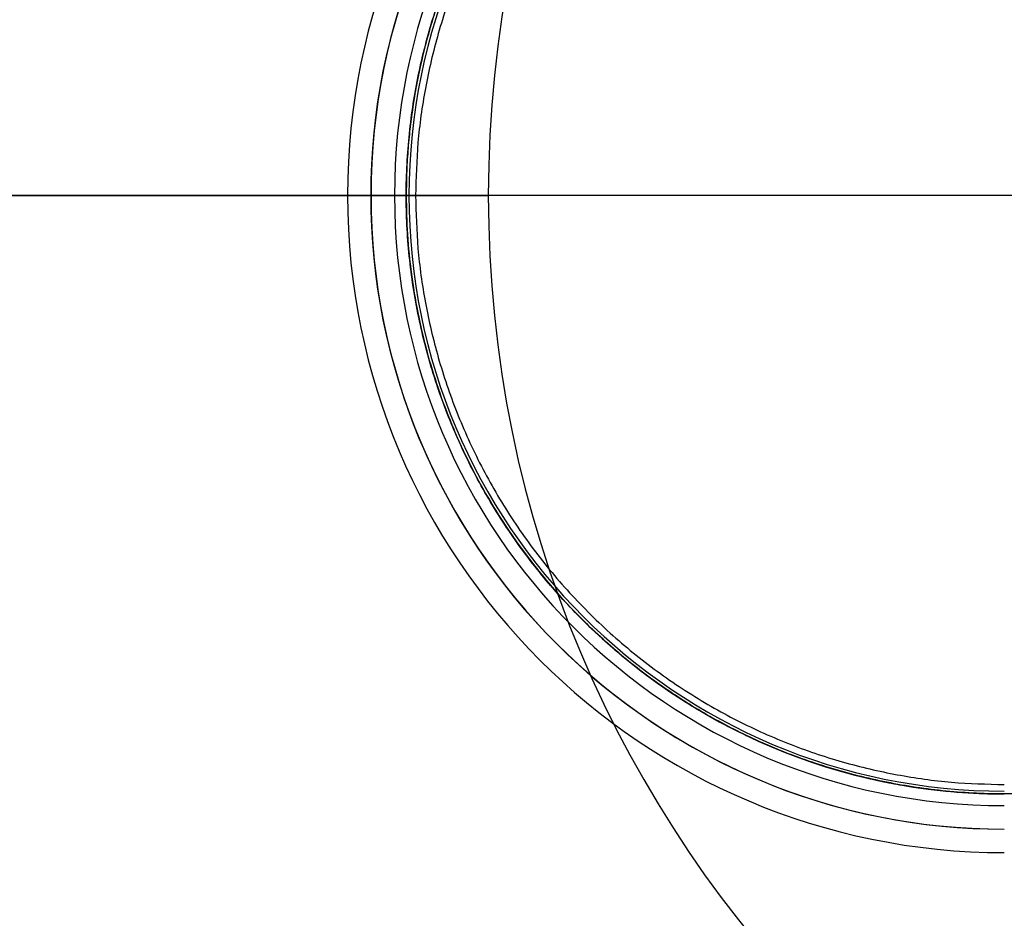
# Model space of a CAD drawing. Header units: millimetres. Extents: x -70 to 70, y -74 to 66.
# Tile 3 of 66: x -35 to -14, y -19 to 0. Entities that reach past the tile are written whole.
import ezdxf

# ---------------------------------------------------------------- set-up
doc = ezdxf.new("R2010")
doc.units = ezdxf.units.MM
doc.header["$MEASUREMENT"] = 0
doc.layers.add('Predefinito', color=7, linetype='Continuous', true_color=0x000000)

msp = doc.modelspace()

# ---------------------------------------------------------------- linework, layer by layer
at = {"layer": 'Predefinito', "color": 9, "true_color": 0xc4c4c4}
for p, q in [((-26.55, -4, 4), (-70, -4, 4)), ((-65, -4), (-25, -4)), ((-28, -4, 455.5), (-28, -4, 215.5)), ((0, -4, 455.5), (-28, -4, 455.5)), ((-28, -4, 215.5), (-28, -4, 6)), ((-26.75, -4, 215.5), (-27.508, -4, 215.5)), ((-27, -4, 215), (-27, -4, 6)), ((-26.75, -4, 215.5), (-26.75, -4, 214.5)), ((-26.75, -4, 6.912), (-26.75, -4, 4.2)), ((-25, -4, 2), (-25, -4)), ((-11.952, -4, 2), (-25, -4, 2))]:
    msp.add_line(p, q, dxfattribs=at)
for centre, radius, start, end in [((0, -4, 2), 70, 90, 180), ((0, -4, 4), 70, 90, 180), ((0, -4, 3), 70, 90, 270), ((0, -4), 65, 90, 180), ((0, -4, 2), 65, 90, 180), ((0, -4, 1), 65, 90, 270), ((0, -4, 2), 25, 90, 180), ((0, -4), 25, 90, 180), ((0, -4, 1), 25, 90, 270), ((-14, -4, 455.5), 14, 90, 180), ((-14, -4, 215.5), 14, 90, 180), ((-14, -4, 6), 14, 90, 270), ((-14, -4, 335.5), 14, 90, 270), ((-14, -4, 110.75), 14, 90, 270), ((-14, -4, 215.5), 14, 360, 90), ((-14, -4, 5.5), 13.5, 90, 180), ((-14, -4, 215), 13, 90, 180), ((-14, -4, 6), 13, 90, 180), ((-14, -4, 110.5), 13, 90, 270), ((-14, -4, 6), 13, 90, 270), ((-14, -4, 215.5), 12.75, 90, 180), ((-14, -4, 4.2), 12.75, 90, 180), ((-14, -4, 215), 12.75, 90, 270), ((-14, -4, 5.556), 12.75, 90, 270), ((-14, -4, 4.059), 12.691, 90, 270), ((0, -4, 4), 70, 180, 270), ((0, -4, 2), 70, 180, 270), ((0, -4), 65, 180, 270), ((0, -4, 2), 65, 180, 270), ((-14, -4, 455.5), 14, 180, 270), ((-14, -4, 215.5), 14, 180, 270), ((-14, -4, 5.5), 13.5, 180, 270), ((-14, -4, 215), 13, 180, 270), ((-14, -4, 6), 13, 180, 270), ((-14, -4, 215.5), 12.75, 180, 270), ((-14, -4, 214.5), 12.75, 180, 270), ((-14, -4, 4.2), 12.75, 180, 270), ((0, -4, 2), 25, 180, 270), ((0, -4), 25, 180, 270)]:
    msp.add_arc(centre, radius, start, end, dxfattribs=at)
at = {"layer": 'Predefinito', "color": 9, "true_color": 0xc4c4c4, "extrusion": (-2.27371e-06, -2.27303e-06, 1)}
msp.add_arc((-14.003, -4.003, 215.5), 13.504, 89.9833, 179.9833, dxfattribs=at)
at = {"layer": 'Predefinito', "color": 9, "true_color": 0xc4c4c4, "extrusion": (0, 1, 0)}
for centre, radius, start, end in [((27.5, 6, -4), 0.5, 270, 0), ((27.5, 215, -4), 0.5, 90.0021, 180), ((27.5, 6, -4), 0.5, 180, 270), ((26.55, 4.2, -4), 0.2, 269.9791, 0)]:
    msp.add_arc(centre, radius, start, end, dxfattribs=at)
at = {"layer": 'Predefinito', "color": 9, "true_color": 0xc4c4c4, "extrusion": (-2.27371e-06, 2.27303e-06, 1)}
msp.add_arc((-14.003, -3.997, 215.5), 13.504, 180.0167, 270.0167, dxfattribs=at)
at = {"layer": 'Predefinito', "color": 9, "true_color": 0xc4c4c4}
for points, weights, knots in [([(-6.869, 6.57, 109.25), (-17.439, 13.7, 109.25), (-24.57, 3.131, 109.25), (-31.7, -7.439, 109.25), (-21.131, -14.57, 109.25), (-10.561, -21.7, 109.25), (-3.43, -11.131, 109.25), (3.7, -0.561, 109.25), (-6.869, 6.57, 109.25)], [1, 0.707106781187, 1, 0.707106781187, 1, 0.707106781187, 1, 0.707106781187, 1], [0, 0, 0, 20.027653, 20.027653, 40.055306, 40.055306, 60.082959, 60.082959, 80.110613, 80.110613, 80.110613]), ([(-14, 8.75, 214.5), (-20.779, 8.75, 214.5), (-24.57, 3.131, 214.5), (-26.75, -0.101, 214.5), (-26.75, -4, 214.5)], [0.861459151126, 0.819527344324, 1, 0.887579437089, 0.861459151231], [7.68717, 7.68717, 7.68717, 20.027653, 20.027653, 27.714823, 27.714823, 27.714823]), ([(-14, 8.75, 6.912), (-20.779, 8.75, 6.912), (-24.57, 3.131, 6.912), (-26.75, -0.101, 6.912), (-26.75, -4, 6.912)], [0.861459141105, 0.819527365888, 1, 0.887579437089, 0.861459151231], [7.687167, 7.687167, 7.687167, 20.02765, 20.02765, 27.71482, 27.71482, 27.71482]), ([(-26.75, -4, 6.912), (-26.75, -10.779, 6.912), (-21.131, -14.57, 6.912), (-17.899, -16.75, 6.912), (-14, -16.75, 6.912)], [0.861459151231, 0.819527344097, 1, 0.887579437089, 0.861459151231], [27.71482, 27.71482, 27.71482, 40.055304, 40.055304, 47.742475, 47.742475, 47.742475])]:
    msp.add_rational_spline(points, weights, degree=2, knots=knots, dxfattribs=at)
for points in [[(-14, 8.55, 4), (-26.55, 8.55, 4), (-26.55, -4, 4)], [(-26.55, -4, 4), (-26.55, -16.55, 4), (-14, -16.55, 4)]]:
    msp.add_rational_spline(points, [1, 0.707106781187, 1], degree=2, dxfattribs=at)
msp.add_open_spline([(-21.131, -14.57, 6.912), (-21.131, -14.57, 110.706), (-21.131, -14.57, 214.5)], degree=2, dxfattribs=at)

doc.saveas('drawing.dxf')
